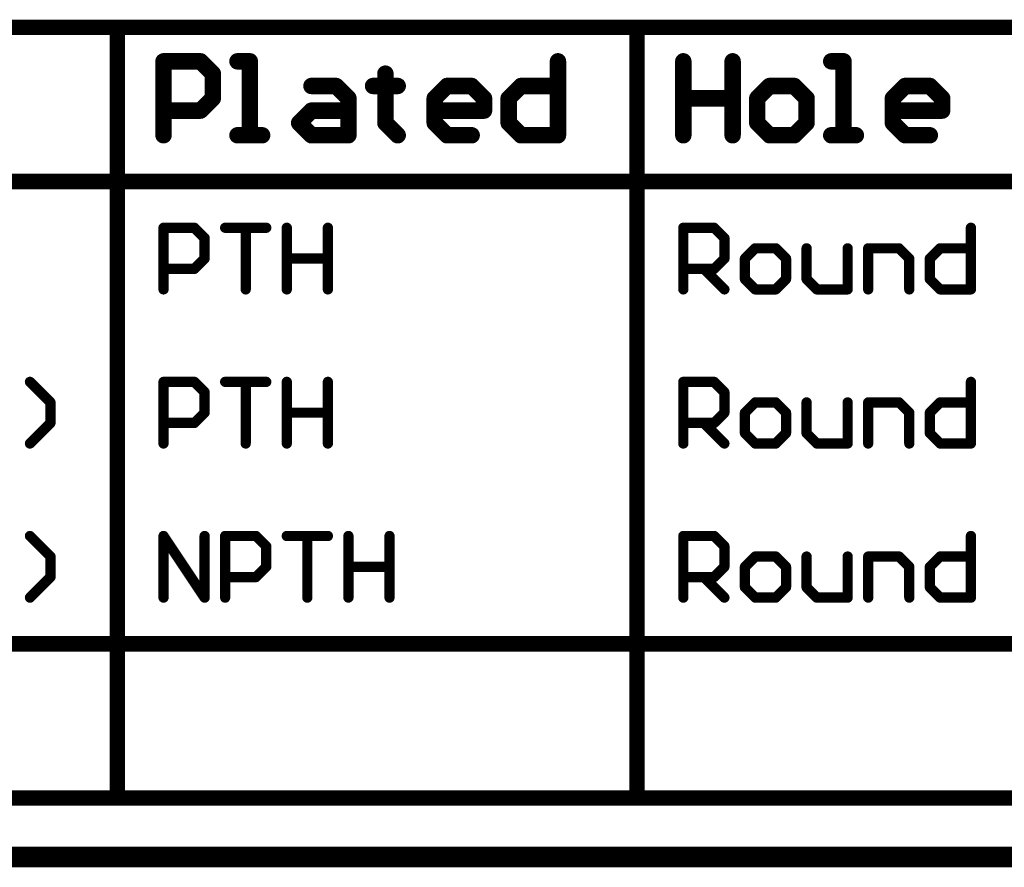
# Model space of a CAD drawing. Extents: x -1.6 to 9, y -2.8 to 5.2.
# Tile 3 of 197: x 0.9 to 1.8, y -2.8 to -2. Entities that reach past the tile are written whole.
import ezdxf

# ---------------------------------------------------------------- set-up
doc = ezdxf.new("R2010")
doc.units = 0
doc.layers.get('0').update_dxf_attribs({"linetype": 'CONTINUOUS'})
doc.layers.add('dfn6-15-57-c_document', color=1, linetype='CONTINUOUS')
doc.layers.add('dfn6-15-57-c_drawing_1', color=1, linetype='CONTINUOUS')

# ---------------------------------------------------------------- blocks, each defined once
blk = doc.blocks.new('D31')
at = {"const_width": 0.005}
blk.add_lwpolyline([(-0.0025, 0, 1), (0.0025, 0, 1)], format="xyb", close=True, dxfattribs=at)
blk = doc.blocks.new('D40')
at = {"const_width": 0.0075}
blk.add_lwpolyline([(-0.00375, 0, 1), (0.00375, 0, 1)], format="xyb", close=True, dxfattribs=at)
blk = doc.blocks.new('D41')
at = {"const_width": 0.008}
blk.add_lwpolyline([(-0.004, 0, 1), (0.004, 0, 1)], format="xyb", close=True, dxfattribs=at)

msp = doc.modelspace()

# ---------------------------------------------------------------- linework, layer by layer
at = {"layer": 'dfn6-15-57-c_document', "color": 1, "const_width": 0.02}
msp.add_lwpolyline([(-1.555, -2.8), (3.845, -2.8)], dxfattribs=at)
at = {"layer": 'dfn6-15-57-c_drawing_1', "color": 1}
for points, const_width in [([(-1.2725, -1.9925), (3.752128, -1.9925)], 0.015), ([(0.9679, -2.7425), (0.9679, -1.9925)], 0.015), ([(1.473776, -2.7425), (1.473776, -1.9925)], 0.015), ([(1.0129, -2.0975), (1.0129, -2.025523)], 0.016), ([(1.0129, -2.025523), (1.048889, -2.025523)], 0.016), ([(1.048889, -2.025523), (1.060885, -2.037519)], 0.016), ([(1.096873, -2.025523), (1.084877, -2.025523)], 0.016), ([(1.096873, -2.0975), (1.096873, -2.025523)], 0.016), ([(1.396776, -2.025523), (1.396776, -2.0975)], 0.016), ([(1.518776, -2.025523), (1.518776, -2.0975)], 0.016), ([(1.56676, -2.061512), (1.56676, -2.025523)], 0.016), ([(1.56676, -2.025523), (1.56676, -2.0975)], 0.016), ([(1.674725, -2.025523), (1.662729, -2.025523)], 0.016), ([(1.674725, -2.0975), (1.674725, -2.025523)], 0.016), ([(1.060885, -2.037519), (1.060885, -2.061512)], 0.016), ([(1.22883, -2.037519), (1.22883, -2.049515)], 0.016), ([(1.156853, -2.049515), (1.180846, -2.049515)], 0.016), ([(1.180846, -2.049515), (1.192842, -2.061512)], 0.016), ([(1.22883, -2.049515), (1.216834, -2.049515)], 0.016), ([(1.216834, -2.049515), (1.240826, -2.049515)], 0.016), ([(1.240826, -2.049515), (1.22883, -2.049515)], 0.016), ([(1.22883, -2.049515), (1.22883, -2.085504)], 0.016), ([(1.276815, -2.061512), (1.288811, -2.049515)], 0.016), ([(1.288811, -2.049515), (1.312803, -2.049515)], 0.016), ([(1.312803, -2.049515), (1.324799, -2.061512)], 0.016), ([(1.348791, -2.061512), (1.360787, -2.049515)], 0.016), ([(1.360787, -2.049515), (1.396776, -2.049515)], 0.016), ([(1.602749, -2.049515), (1.590753, -2.061512)], 0.016), ([(1.626741, -2.049515), (1.602749, -2.049515)], 0.016), ([(1.638737, -2.061512), (1.626741, -2.049515)], 0.016), ([(1.72271, -2.061512), (1.734706, -2.049515)], 0.016), ([(1.734706, -2.049515), (1.758698, -2.049515)], 0.016), ([(1.758698, -2.049515), (1.770694, -2.061512)], 0.016), ([(1.060885, -2.061512), (1.048889, -2.073508)], 0.016), ([(1.192842, -2.061512), (1.192842, -2.0975)], 0.016), ([(1.276815, -2.085504), (1.276815, -2.061512)], 0.016), ([(1.324799, -2.061512), (1.324799, -2.073508)], 0.016), ([(1.348791, -2.085504), (1.348791, -2.061512)], 0.016), ([(1.518776, -2.0975), (1.518776, -2.061512)], 0.016), ([(1.518776, -2.061512), (1.56676, -2.061512)], 0.016), ([(1.590753, -2.061512), (1.590753, -2.085504)], 0.016), ([(1.638737, -2.085504), (1.638737, -2.061512)], 0.016), ([(1.72271, -2.085504), (1.72271, -2.061512)], 0.016), ([(1.770694, -2.061512), (1.770694, -2.073508)], 0.016), ([(1.048889, -2.073508), (1.0129, -2.073508)], 0.016), ([(1.144857, -2.085504), (1.156853, -2.073508)], 0.016), ([(1.156853, -2.073508), (1.192842, -2.073508)], 0.016), ([(1.324799, -2.073508), (1.276815, -2.073508)], 0.016), ([(1.770694, -2.073508), (1.72271, -2.073508)], 0.016), ([(1.156853, -2.0975), (1.144857, -2.085504)], 0.016), ([(1.22883, -2.085504), (1.240826, -2.0975)], 0.016), ([(1.288811, -2.0975), (1.276815, -2.085504)], 0.016), ([(1.360787, -2.0975), (1.348791, -2.085504)], 0.016), ([(1.590753, -2.085504), (1.602749, -2.0975)], 0.016), ([(1.626741, -2.0975), (1.638737, -2.085504)], 0.016), ([(1.734706, -2.0975), (1.72271, -2.085504)], 0.016), ([(1.084877, -2.0975), (1.108869, -2.0975)], 0.016), ([(1.108869, -2.0975), (1.096873, -2.0975)], 0.016), ([(1.192842, -2.0975), (1.156853, -2.0975)], 0.016), ([(1.312803, -2.0975), (1.288811, -2.0975)], 0.016), ([(1.396776, -2.0975), (1.360787, -2.0975)], 0.016), ([(1.602749, -2.0975), (1.626741, -2.0975)], 0.016), ([(1.662729, -2.0975), (1.686722, -2.0975)], 0.016), ([(1.686722, -2.0975), (1.674725, -2.0975)], 0.016), ([(1.758698, -2.0975), (1.734706, -2.0975)], 0.016), ([(-1.2725, -2.1425), (3.752128, -2.1425)], 0.015), ([(1.0129, -2.2475), (1.0129, -2.187519)], 0.01), ([(1.0129, -2.187519), (1.04289, -2.187519)], 0.01), ([(1.04289, -2.187519), (1.052887, -2.197516)], 0.01), ([(1.072881, -2.187519), (1.112868, -2.187519)], 0.01), ([(1.112868, -2.187519), (1.092874, -2.187519)], 0.01), ([(1.092874, -2.187519), (1.092874, -2.2475)], 0.01), ([(1.132861, -2.187519), (1.132861, -2.2475)], 0.01), ([(1.172848, -2.21751), (1.172848, -2.187519)], 0.01), ([(1.172848, -2.187519), (1.172848, -2.2475)], 0.01), ([(1.518776, -2.2475), (1.518776, -2.187519)], 0.01), ([(1.518776, -2.187519), (1.548766, -2.187519)], 0.01), ([(1.548766, -2.187519), (1.558763, -2.197516)], 0.01), ([(1.798685, -2.187519), (1.798685, -2.2475)], 0.01), ([(1.052887, -2.197516), (1.052887, -2.21751)], 0.01), ([(1.558763, -2.197516), (1.558763, -2.21751)], 0.01), ([(1.588753, -2.207513), (1.578756, -2.21751)], 0.01), ([(1.608747, -2.207513), (1.588753, -2.207513)], 0.01), ([(1.618744, -2.21751), (1.608747, -2.207513)], 0.01), ([(1.638737, -2.207513), (1.638737, -2.237503)], 0.01), ([(1.678724, -2.2475), (1.678724, -2.207513)], 0.01), ([(1.698718, -2.2475), (1.698718, -2.207513)], 0.01), ([(1.698718, -2.207513), (1.728708, -2.207513)], 0.01), ([(1.728708, -2.207513), (1.738705, -2.21751)], 0.01), ([(1.758698, -2.21751), (1.768695, -2.207513)], 0.01), ([(1.768695, -2.207513), (1.798685, -2.207513)], 0.01), ([(1.052887, -2.21751), (1.04289, -2.227506)], 0.01), ([(1.132861, -2.2475), (1.132861, -2.21751)], 0.01), ([(1.132861, -2.21751), (1.172848, -2.21751)], 0.01), ([(1.558763, -2.21751), (1.548766, -2.227506)], 0.01), ([(1.578756, -2.21751), (1.578756, -2.237503)], 0.01), ([(1.618744, -2.237503), (1.618744, -2.21751)], 0.01), ([(1.738705, -2.21751), (1.738705, -2.2475)], 0.01), ([(1.758698, -2.237503), (1.758698, -2.21751)], 0.01), ([(1.04289, -2.227506), (1.0129, -2.227506)], 0.01), ([(1.548766, -2.227506), (1.518776, -2.227506)], 0.01), ([(1.538769, -2.227506), (1.558763, -2.2475)], 0.01), ([(1.578756, -2.237503), (1.588753, -2.2475)], 0.01), ([(1.608747, -2.2475), (1.618744, -2.237503)], 0.01), ([(1.638737, -2.237503), (1.648734, -2.2475)], 0.01), ([(1.768695, -2.2475), (1.758698, -2.237503)], 0.01), ([(1.588753, -2.2475), (1.608747, -2.2475)], 0.01), ([(1.648734, -2.2475), (1.678724, -2.2475)], 0.01), ([(1.798685, -2.2475), (1.768695, -2.2475)], 0.01), ([(0.9029, -2.357513), (0.882907, -2.337519)], 0.01), ([(1.0129, -2.3975), (1.0129, -2.337519)], 0.01), ([(1.0129, -2.337519), (1.04289, -2.337519)], 0.01), ([(1.04289, -2.337519), (1.052887, -2.347516)], 0.01), ([(1.072881, -2.337519), (1.112868, -2.337519)], 0.01), ([(1.112868, -2.337519), (1.092874, -2.337519)], 0.01), ([(1.092874, -2.337519), (1.092874, -2.3975)], 0.01), ([(1.132861, -2.337519), (1.132861, -2.3975)], 0.01), ([(1.172848, -2.36751), (1.172848, -2.337519)], 0.01), ([(1.172848, -2.337519), (1.172848, -2.3975)], 0.01), ([(1.518776, -2.3975), (1.518776, -2.337519)], 0.01), ([(1.518776, -2.337519), (1.548766, -2.337519)], 0.01), ([(1.548766, -2.337519), (1.558763, -2.347516)], 0.01), ([(1.798685, -2.337519), (1.798685, -2.3975)], 0.01), ([(1.052887, -2.347516), (1.052887, -2.36751)], 0.01), ([(1.558763, -2.347516), (1.558763, -2.36751)], 0.01), ([(0.9029, -2.377506), (0.9029, -2.357513)], 0.01), ([(1.588753, -2.357513), (1.578756, -2.36751)], 0.01), ([(1.608747, -2.357513), (1.588753, -2.357513)], 0.01), ([(1.618744, -2.36751), (1.608747, -2.357513)], 0.01), ([(1.638737, -2.357513), (1.638737, -2.387503)], 0.01), ([(1.678724, -2.3975), (1.678724, -2.357513)], 0.01), ([(1.698718, -2.3975), (1.698718, -2.357513)], 0.01), ([(1.698718, -2.357513), (1.728708, -2.357513)], 0.01), ([(1.728708, -2.357513), (1.738705, -2.36751)], 0.01), ([(1.758698, -2.36751), (1.768695, -2.357513)], 0.01), ([(1.768695, -2.357513), (1.798685, -2.357513)], 0.01), ([(1.052887, -2.36751), (1.04289, -2.377506)], 0.01), ([(1.132861, -2.3975), (1.132861, -2.36751)], 0.01), ([(1.132861, -2.36751), (1.172848, -2.36751)], 0.01), ([(1.558763, -2.36751), (1.548766, -2.377506)], 0.01), ([(1.578756, -2.36751), (1.578756, -2.387503)], 0.01), ([(1.618744, -2.387503), (1.618744, -2.36751)], 0.01), ([(1.738705, -2.36751), (1.738705, -2.3975)], 0.01), ([(1.758698, -2.387503), (1.758698, -2.36751)], 0.01), ([(0.882907, -2.3975), (0.9029, -2.377506)], 0.01), ([(1.04289, -2.377506), (1.0129, -2.377506)], 0.01), ([(1.548766, -2.377506), (1.518776, -2.377506)], 0.01), ([(1.538769, -2.377506), (1.558763, -2.3975)], 0.01), ([(1.578756, -2.387503), (1.588753, -2.3975)], 0.01), ([(1.608747, -2.3975), (1.618744, -2.387503)], 0.01), ([(1.638737, -2.387503), (1.648734, -2.3975)], 0.01), ([(1.768695, -2.3975), (1.758698, -2.387503)], 0.01), ([(1.588753, -2.3975), (1.608747, -2.3975)], 0.01), ([(1.648734, -2.3975), (1.678724, -2.3975)], 0.01), ([(1.798685, -2.3975), (1.768695, -2.3975)], 0.01), ([(0.9029, -2.507513), (0.882907, -2.487519)], 0.01), ([(1.0129, -2.5475), (1.0129, -2.487519)], 0.01), ([(1.0129, -2.487519), (1.052887, -2.5475)], 0.01), ([(1.052887, -2.5475), (1.052887, -2.487519)], 0.01), ([(1.072881, -2.5475), (1.072881, -2.487519)], 0.01), ([(1.072881, -2.487519), (1.102871, -2.487519)], 0.01), ([(1.102871, -2.487519), (1.112868, -2.497516)], 0.01), ([(1.132861, -2.487519), (1.172848, -2.487519)], 0.01), ([(1.172848, -2.487519), (1.152855, -2.487519)], 0.01), ([(1.152855, -2.487519), (1.152855, -2.5475)], 0.01), ([(1.192842, -2.487519), (1.192842, -2.5475)], 0.01), ([(1.232829, -2.51751), (1.232829, -2.487519)], 0.01), ([(1.232829, -2.487519), (1.232829, -2.5475)], 0.01), ([(1.518776, -2.5475), (1.518776, -2.487519)], 0.01), ([(1.518776, -2.487519), (1.548766, -2.487519)], 0.01), ([(1.548766, -2.487519), (1.558763, -2.497516)], 0.01), ([(1.798685, -2.487519), (1.798685, -2.5475)], 0.01), ([(1.112868, -2.497516), (1.112868, -2.51751)], 0.01), ([(1.558763, -2.497516), (1.558763, -2.51751)], 0.01), ([(0.9029, -2.527506), (0.9029, -2.507513)], 0.01), ([(1.588753, -2.507513), (1.578756, -2.51751)], 0.01), ([(1.608747, -2.507513), (1.588753, -2.507513)], 0.01), ([(1.618744, -2.51751), (1.608747, -2.507513)], 0.01), ([(1.638737, -2.507513), (1.638737, -2.537503)], 0.01), ([(1.678724, -2.5475), (1.678724, -2.507513)], 0.01), ([(1.698718, -2.5475), (1.698718, -2.507513)], 0.01), ([(1.698718, -2.507513), (1.728708, -2.507513)], 0.01), ([(1.728708, -2.507513), (1.738705, -2.51751)], 0.01), ([(1.758698, -2.51751), (1.768695, -2.507513)], 0.01), ([(1.768695, -2.507513), (1.798685, -2.507513)], 0.01), ([(1.112868, -2.51751), (1.102871, -2.527506)], 0.01), ([(1.192842, -2.5475), (1.192842, -2.51751)], 0.01), ([(1.192842, -2.51751), (1.232829, -2.51751)], 0.01), ([(1.558763, -2.51751), (1.548766, -2.527506)], 0.01), ([(1.578756, -2.51751), (1.578756, -2.537503)], 0.01), ([(1.618744, -2.537503), (1.618744, -2.51751)], 0.01), ([(1.738705, -2.51751), (1.738705, -2.5475)], 0.01), ([(1.758698, -2.537503), (1.758698, -2.51751)], 0.01), ([(0.882907, -2.5475), (0.9029, -2.527506)], 0.01), ([(1.102871, -2.527506), (1.072881, -2.527506)], 0.01), ([(1.548766, -2.527506), (1.518776, -2.527506)], 0.01), ([(1.538769, -2.527506), (1.558763, -2.5475)], 0.01), ([(1.578756, -2.537503), (1.588753, -2.5475)], 0.01), ([(1.608747, -2.5475), (1.618744, -2.537503)], 0.01), ([(1.638737, -2.537503), (1.648734, -2.5475)], 0.01), ([(1.768695, -2.5475), (1.758698, -2.537503)], 0.01), ([(1.588753, -2.5475), (1.608747, -2.5475)], 0.01), ([(1.648734, -2.5475), (1.678724, -2.5475)], 0.01), ([(1.798685, -2.5475), (1.768695, -2.5475)], 0.01), ([(-1.2725, -2.5925), (3.752128, -2.5925)], 0.015), ([(-1.2725, -2.7425), (3.752128, -2.7425)], 0.015)]:
    msp.add_lwpolyline(points, dxfattribs=dict(at, const_width=const_width))

# ---------------------------------------------------------------- block references
at = {"layer": 'dfn6-15-57-c_drawing_1'}
for name, p in [('D40', (0.9679, -1.9925)), ('D40', (1.473776, -1.9925)), ('D41', (1.0129, -2.025523)), ('D41', (1.048889, -2.025523)), ('D41', (1.084877, -2.025523)), ('D41', (1.096873, -2.025523)), ('D41', (1.396776, -2.025523)), ('D41', (1.518776, -2.025523)), ('D41', (1.56676, -2.025523)), ('D41', (1.662729, -2.025523)), ('D41', (1.674725, -2.025523)), ('D41', (1.060885, -2.037519)), ('D41', (1.22883, -2.037519)), ('D41', (1.156853, -2.049515)), ('D41', (1.180846, -2.049515)), ('D41', (1.216834, -2.049515)), ('D41', (1.22883, -2.049515)), ('D41', (1.22883, -2.049515)), ('D41', (1.240826, -2.049515)), ('D41', (1.288811, -2.049515)), ('D41', (1.312803, -2.049515)), ('D41', (1.360787, -2.049515)), ('D41', (1.396776, -2.049515)), ('D41', (1.602749, -2.049515)), ('D41', (1.626741, -2.049515)), ('D41', (1.734706, -2.049515)), ('D41', (1.758698, -2.049515)), ('D41', (1.060885, -2.061512)), ('D41', (1.192842, -2.061512)), ('D41', (1.276815, -2.061512)), ('D41', (1.324799, -2.061512)), ('D41', (1.348791, -2.061512)), ('D41', (1.518776, -2.061512)), ('D41', (1.56676, -2.061512)), ('D41', (1.590753, -2.061512)), ('D41', (1.638737, -2.061512)), ('D41', (1.72271, -2.061512)), ('D41', (1.770694, -2.061512)), ('D41', (1.0129, -2.073508)), ('D41', (1.048889, -2.073508)), ('D41', (1.156853, -2.073508)), ('D41', (1.192842, -2.073508)), ('D41', (1.276815, -2.073508)), ('D41', (1.324799, -2.073508)), ('D41', (1.72271, -2.073508)), ('D41', (1.770694, -2.073508)), ('D41', (1.144857, -2.085504)), ('D41', (1.22883, -2.085504)), ('D41', (1.276815, -2.085504)), ('D41', (1.348791, -2.085504)), ('D41', (1.590753, -2.085504)), ('D41', (1.638737, -2.085504)), ('D41', (1.72271, -2.085504)), ('D41', (1.0129, -2.0975)), ('D41', (1.084877, -2.0975)), ('D41', (1.096873, -2.0975)), ('D41', (1.108869, -2.0975)), ('D41', (1.156853, -2.0975)), ('D41', (1.192842, -2.0975)), ('D41', (1.240826, -2.0975)), ('D41', (1.288811, -2.0975)), ('D41', (1.312803, -2.0975)), ('D41', (1.360787, -2.0975)), ('D41', (1.396776, -2.0975)), ('D41', (1.518776, -2.0975)), ('D41', (1.56676, -2.0975)), ('D41', (1.602749, -2.0975)), ('D41', (1.602749, -2.0975)), ('D41', (1.626741, -2.0975)), ('D41', (1.662729, -2.0975)), ('D41', (1.674725, -2.0975)), ('D41', (1.686722, -2.0975)), ('D41', (1.734706, -2.0975)), ('D41', (1.758698, -2.0975)), ('D31', (1.0129, -2.187519)), ('D31', (1.04289, -2.187519)), ('D31', (1.072881, -2.187519)), ('D31', (1.092874, -2.187519)), ('D31', (1.112868, -2.187519)), ('D31', (1.132861, -2.187519)), ('D31', (1.172848, -2.187519)), ('D31', (1.518776, -2.187519)), ('D31', (1.548766, -2.187519)), ('D31', (1.798685, -2.187519)), ('D31', (1.052887, -2.197516)), ('D31', (1.558763, -2.197516)), ('D31', (1.588753, -2.207513)), ('D31', (1.608747, -2.207513)), ('D31', (1.638737, -2.207513)), ('D31', (1.678724, -2.207513)), ('D31', (1.698718, -2.207513)), ('D31', (1.728708, -2.207513)), ('D31', (1.768695, -2.207513)), ('D31', (1.798685, -2.207513)), ('D31', (1.052887, -2.21751)), ('D31', (1.132861, -2.21751)), ('D31', (1.172848, -2.21751)), ('D31', (1.558763, -2.21751)), ('D31', (1.578756, -2.21751)), ('D31', (1.618744, -2.21751)), ('D31', (1.738705, -2.21751)), ('D31', (1.758698, -2.21751)), ('D31', (1.0129, -2.227506)), ('D31', (1.04289, -2.227506)), ('D31', (1.518776, -2.227506)), ('D31', (1.538769, -2.227506)), ('D31', (1.548766, -2.227506)), ('D31', (1.578756, -2.237503)), ('D31', (1.618744, -2.237503)), ('D31', (1.638737, -2.237503)), ('D31', (1.758698, -2.237503)), ('D31', (1.0129, -2.2475)), ('D31', (1.092874, -2.2475)), ('D31', (1.132861, -2.2475)), ('D31', (1.172848, -2.2475)), ('D31', (1.518776, -2.2475)), ('D31', (1.558763, -2.2475)), ('D31', (1.588753, -2.2475)), ('D31', (1.588753, -2.2475)), ('D31', (1.608747, -2.2475)), ('D31', (1.648734, -2.2475)), ('D31', (1.678724, -2.2475)), ('D31', (1.698718, -2.2475)), ('D31', (1.738705, -2.2475)), ('D31', (1.768695, -2.2475)), ('D31', (1.798685, -2.2475)), ('D31', (0.882907, -2.337519)), ('D31', (1.0129, -2.337519)), ('D31', (1.04289, -2.337519)), ('D31', (1.072881, -2.337519)), ('D31', (1.092874, -2.337519)), ('D31', (1.112868, -2.337519)), ('D31', (1.132861, -2.337519)), ('D31', (1.172848, -2.337519)), ('D31', (1.518776, -2.337519)), ('D31', (1.548766, -2.337519)), ('D31', (1.798685, -2.337519)), ('D31', (1.052887, -2.347516)), ('D31', (1.558763, -2.347516)), ('D31', (0.9029, -2.357513)), ('D31', (1.588753, -2.357513)), ('D31', (1.608747, -2.357513)), ('D31', (1.638737, -2.357513)), ('D31', (1.678724, -2.357513)), ('D31', (1.698718, -2.357513)), ('D31', (1.728708, -2.357513)), ('D31', (1.768695, -2.357513)), ('D31', (1.798685, -2.357513)), ('D31', (1.052887, -2.36751)), ('D31', (1.132861, -2.36751)), ('D31', (1.172848, -2.36751)), ('D31', (1.558763, -2.36751)), ('D31', (1.578756, -2.36751)), ('D31', (1.618744, -2.36751)), ('D31', (1.738705, -2.36751)), ('D31', (1.758698, -2.36751)), ('D31', (0.9029, -2.377506)), ('D31', (1.0129, -2.377506)), ('D31', (1.04289, -2.377506)), ('D31', (1.518776, -2.377506)), ('D31', (1.538769, -2.377506)), ('D31', (1.548766, -2.377506)), ('D31', (1.578756, -2.387503)), ('D31', (1.618744, -2.387503)), ('D31', (1.638737, -2.387503)), ('D31', (1.758698, -2.387503)), ('D31', (0.882907, -2.3975)), ('D31', (1.0129, -2.3975)), ('D31', (1.092874, -2.3975)), ('D31', (1.132861, -2.3975)), ('D31', (1.172848, -2.3975)), ('D31', (1.518776, -2.3975)), ('D31', (1.558763, -2.3975)), ('D31', (1.588753, -2.3975)), ('D31', (1.588753, -2.3975)), ('D31', (1.608747, -2.3975)), ('D31', (1.648734, -2.3975)), ('D31', (1.678724, -2.3975)), ('D31', (1.698718, -2.3975)), ('D31', (1.738705, -2.3975)), ('D31', (1.768695, -2.3975)), ('D31', (1.798685, -2.3975)), ('D31', (0.882907, -2.487519)), ('D31', (1.0129, -2.487519)), ('D31', (1.052887, -2.487519)), ('D31', (1.072881, -2.487519)), ('D31', (1.102871, -2.487519)), ('D31', (1.132861, -2.487519)), ('D31', (1.152855, -2.487519)), ('D31', (1.172848, -2.487519)), ('D31', (1.192842, -2.487519)), ('D31', (1.232829, -2.487519)), ('D31', (1.518776, -2.487519)), ('D31', (1.548766, -2.487519)), ('D31', (1.798685, -2.487519)), ('D31', (1.112868, -2.497516)), ('D31', (1.558763, -2.497516)), ('D31', (0.9029, -2.507513)), ('D31', (1.588753, -2.507513)), ('D31', (1.608747, -2.507513)), ('D31', (1.638737, -2.507513)), ('D31', (1.678724, -2.507513)), ('D31', (1.698718, -2.507513)), ('D31', (1.728708, -2.507513)), ('D31', (1.768695, -2.507513)), ('D31', (1.798685, -2.507513)), ('D31', (1.112868, -2.51751)), ('D31', (1.192842, -2.51751)), ('D31', (1.232829, -2.51751)), ('D31', (1.558763, -2.51751)), ('D31', (1.578756, -2.51751)), ('D31', (1.618744, -2.51751)), ('D31', (1.738705, -2.51751)), ('D31', (1.758698, -2.51751)), ('D31', (0.9029, -2.527506)), ('D31', (1.072881, -2.527506)), ('D31', (1.102871, -2.527506)), ('D31', (1.518776, -2.527506)), ('D31', (1.538769, -2.527506)), ('D31', (1.548766, -2.527506)), ('D31', (1.578756, -2.537503)), ('D31', (1.618744, -2.537503)), ('D31', (1.638737, -2.537503)), ('D31', (1.758698, -2.537503)), ('D31', (0.882907, -2.5475)), ('D31', (1.0129, -2.5475)), ('D31', (1.052887, -2.5475)), ('D31', (1.072881, -2.5475)), ('D31', (1.152855, -2.5475)), ('D31', (1.192842, -2.5475)), ('D31', (1.232829, -2.5475)), ('D31', (1.518776, -2.5475)), ('D31', (1.558763, -2.5475)), ('D31', (1.588753, -2.5475)), ('D31', (1.588753, -2.5475)), ('D31', (1.608747, -2.5475)), ('D31', (1.648734, -2.5475)), ('D31', (1.678724, -2.5475)), ('D31', (1.698718, -2.5475)), ('D31', (1.738705, -2.5475)), ('D31', (1.768695, -2.5475)), ('D31', (1.798685, -2.5475)), ('D40', (0.9679, -2.7425)), ('D40', (1.473776, -2.7425))]:
    msp.add_blockref(name, p, dxfattribs=at)

doc.saveas('drawing.dxf')
